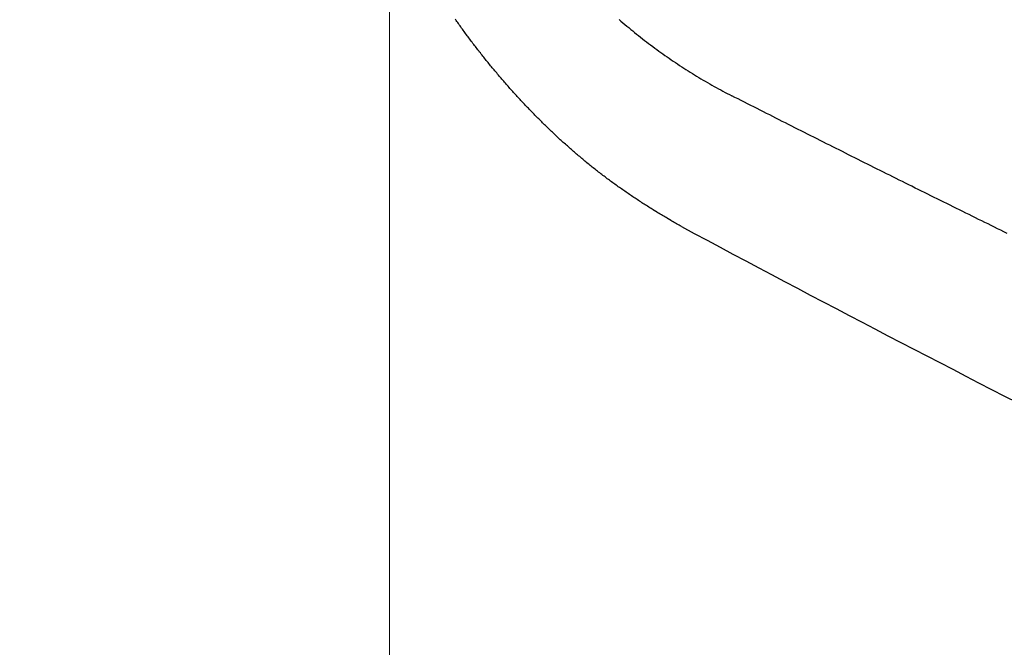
# Model space of a CAD drawing. Header units: millimetres. Extents: x -604189 to 881711, y -381903 to -7297.
# Tile 142 of 256: x -588136 to -588055, y -165063 to -165011. Entities that reach past the tile are written whole.
import ezdxf

# ---------------------------------------------------------------- set-up
doc = ezdxf.new("R2010")
doc.units = ezdxf.units.MM
doc.header["$LTSCALE"] = 100
doc.linetypes.add('0.5_0.5', pattern=[1, 0.5, -0.5])
doc.linetypes.add('ACAD_ISO04W100', pattern=[30.5, 24, -3, 0.5, -3])
doc.layers.get('Defpoints').update_dxf_attribs({"color": 30})
doc.layers.add('OPIS', color=7, linetype='Continuous')
doc.layers.add('strop osie', color=80, linetype='ACAD_ISO04W100', lineweight=5)
doc.styles.get("Standard").update_dxf_attribs({"font": 'romans.shx', "width": 0.5})
doc.dimstyles.new('1 50', dxfattribs={"dimtxt": 150, "dimasz": 80, "dimexe": 1, "dimexo": 1, "dimgap": 20, "dimtad": 1, "dimdec": 0, "dimlfac": 0.1, "dimtxsty": 'Standard', "dimblk": 'ARCHTICK', "dimcen": 200, "dimclrd": 2, "dimadec": 1, "dimazin": 0, "dimtfac": 1, "dimtdec": 0, "dimtmove": 0, "dimatfit": 3, "dimldrblk": 'ARCHTICK', "dimfxl": 120, "dimfxlon": 1, "dimtfill": 1, "dimarcsym": 0})

# ---------------------------------------------------------------- blocks, each defined once
blk = doc.blocks.new('_ArchTick')
at = {"layer": 'strop osie', "color": 0, "const_width": 0.15}
blk.add_lwpolyline([(-0.5, -0.5), (0.5, 0.5)], dxfattribs=at)
blk = doc.blocks.new('*D3294')
at = {"layer": 'Defpoints', "color": 0, "linetype": 'ByBlock', "lineweight": 5, "transparency": 16777216}
for p in [(-595783.126, -159420.303), (-593748.924, -159420.303), (-552118.935, -179940.303)]:
    blk.add_point(p, dxfattribs=at)
at = {"layer": 'OPIS', "color": 0, "linetype": 'Continuous', "lineweight": -2, "transparency": 16777216}
for p, q in [((-595723.126, -159420.303), (-595784.126, -159420.303)), ((-595723.126, -179940.303), (-595784.126, -179940.303))]:
    blk.add_line(p, q, dxfattribs=at)
at = {"layer": 'OPIS', "color": 2, "lineweight": -2, "transparency": 16777216}
blk.add_line((-595783.126, -179940.303), (-595783.126, -159420.303), dxfattribs=at)
at = {"layer": 'OPIS', "color": 2, "linetype": 'ByBlock', "lineweight": -2, "transparency": 16777216, "xscale": 80, "yscale": 80, "zscale": 80}
for p, rotation in [((-595783.126, -159420.303), 90), ((-595783.126, -179940.303), 270)]:
    blk.add_blockref('_ArchTick', p, dxfattribs=dict(at, rotation=rotation))
at = {"layer": 'OPIS', "color": 0, "linetype": 'ByBlock', "lineweight": 13, "transparency": 16777216, "insert": (-595878.126, -169680.303), "char_height": 150, "attachment_point": 5, "rotation": 90, "bg_fill": 3, "box_fill_scale": 1.1, "bg_fill_color": 256, "bg_fill_true_color": 13158600, "bg_fill_transparency": 0}
blk.add_mtext('2052', dxfattribs=at)

msp = doc.modelspace()

# ---------------------------------------------------------------- hatches: boundary and pattern name
at = {"layer": 'OPIS', "linetype": 'ByBlock', "lineweight": 15}
h = msp.add_hatch(dxfattribs=at)
h.set_pattern_fill('ANSI37', color=0, scale=80, angle=45)
h.set_pattern_definition([(90, (-306927.96, 32475.8), (-254, 0), []), (180, (-306927.96, 32475.8), (-3e-14, -254), [])])
edge = h.paths.add_edge_path()
edge.add_arc((-587934.086, -167378.931), 50, 0, 90)
edge.add_line((-587934.086, -167328.931), (-588139.086, -167328.93))
edge.add_arc((-588139.086, -167378.93), 50, 89.99957, 180)
edge.add_line((-588189.086, -167378.93), (-588189.086, -167822.93))
edge.add_arc((-588139.086, -167822.93), 50, 180, 270)
edge.add_line((-588139.086, -167872.93), (-587934.085, -167872.931))
edge.add_arc((-587934.086, -167822.931), 50, 270.00137, 360)
edge.add_line((-587884.086, -167822.931), (-587884.086, -167378.931))
edge = h.paths.add_edge_path()
edge.add_arc((-587934.086, -167378.931), 50, 0, 90)
edge.add_line((-587934.086, -167328.931), (-588139.086, -167328.93))
edge.add_arc((-588139.086, -167378.93), 50, 89.99957, 180)
edge.add_line((-588189.086, -167378.93), (-588189.086, -167822.93))
edge.add_arc((-588139.086, -167822.93), 50, 180, 270)
edge.add_line((-588139.086, -167872.93), (-587934.085, -167872.931))
edge.add_arc((-587934.086, -167822.931), 50, 270.00137, 360)
edge.add_line((-587884.086, -167822.931), (-587884.086, -167378.931))
edge = h.paths.add_edge_path()
edge.add_line((-588244.087, -167300.93), (-587769.086, -167300.93))
edge.add_line((-587769.086, -167300.93), (-587769.086, -167900.93))
edge.add_line((-587769.086, -167900.93), (-588243.789, -167900.93))
edge.add_arc((-588244.086, -167892.935), 8, 180, 272.12845, ccw=False)
edge.add_line((-588252.086, -167892.935), (-588252.086, -167308.93))
edge.add_arc((-588244.086, -167308.93), 8, 90.0036, 180, ccw=False)
h.paths.add_polyline_path([(-589864.932, -164217.829), (-589865.004, -164223.092), (-589865.079, -164228.355), (-589865.156, -164233.617), (-589865.235, -164238.88), (-589865.318, -164244.143), (-589865.402, -164249.406), (-589865.489, -164254.669), (-589865.579, -164259.931), (-589865.671, -164265.194), (-589865.766, -164270.457), (-589865.863, -164275.719), (-589865.962, -164280.982), (-589866.064, -164286.244), (-589866.169, -164291.506), (-589866.276, -164296.769), (-589866.386, -164302.031), (-589866.498, -164307.293), (-589866.613, -164312.556), (-589866.73, -164317.818), (-589866.85, -164323.08), (-589866.972, -164328.342), (-589867.097, -164333.604), (-589867.225, -164338.866), (-589867.355, -164344.127), (-589867.488, -164349.389), (-589867.623, -164354.651), (-589867.76, -164359.913), (-589867.901, -164365.174), (-589868.043, -164370.436), (-589868.189, -164375.697), (-589868.337, -164380.958), (-589868.487, -164386.22), (-589868.64, -164391.481), (-589868.795, -164396.742), (-589868.953, -164402.003), (-590219.489, -164402.003), (-590219.664, -164396.198), (-590219.835, -164390.392), (-590220.003, -164384.587), (-590220.168, -164378.781), (-590220.329, -164372.976), (-590220.488, -164367.17), (-590220.643, -164361.364), (-590220.796, -164355.558), (-590220.945, -164349.752), (-590221.092, -164343.946), (-590221.235, -164338.14), (-590221.375, -164332.334), (-590221.512, -164326.527), (-590221.646, -164320.721), (-590221.777, -164314.914), (-590221.904, -164309.108), (-590222.029, -164303.301), (-590222.151, -164297.495), (-590222.269, -164291.688), (-590222.385, -164285.881), (-590222.497, -164280.074), (-590222.606, -164274.267), (-590222.713, -164268.461), (-590222.816, -164262.653), (-590222.916, -164256.846), (-590223.014, -164251.039), (-590223.108, -164245.232), (-590223.199, -164239.425), (-590223.287, -164233.618), (-590223.372, -164227.81), (-590223.454, -164222.003), (-590223.533, -164216.196), (-590223.609, -164210.388), (-590223.682, -164204.581), (-590223.751, -164198.773), (-590223.818, -164192.966), (-590223.881, -164187.158), (-590223.941, -164181.35), (-590223.997, -164175.543), (-590224.051, -164169.735), (-590224.101, -164163.927), (-590224.147, -164158.12), (-590224.191, -164152.312), (-590224.231, -164146.504), (-590224.267, -164140.696), (-590224.301, -164134.888), (-590224.332, -164129.081), (-590224.361, -164123.273), (-590224.388, -164117.465), (-590224.413, -164111.657), (-590224.437, -164105.849), (-590224.459, -164100.041), (-590224.475, -164094.233), (-590224.48, -164088.425), (-590224.472, -164082.617), (-590224.448, -164076.809), (-590224.406, -164071.002), (-590224.347, -164065.194), (-590224.269, -164059.387), (-590224.171, -164053.58), (-590224.054, -164047.773), (-590223.917, -164041.967), (-590223.759, -164036.161), (-590223.581, -164030.356), (-590223.381, -164024.551), (-590223.159, -164018.747), (-590222.914, -164012.944), (-590222.642, -164007.143), (-590222.341, -164001.342), (-590222.009, -163995.544), (-590221.642, -163989.748), (-590221.238, -163983.954), (-590220.795, -163978.163), (-590220.304, -163972.376), (-590219.753, -163966.594), (-590219.129, -163960.82), (-590218.419, -163955.056), (-590217.605, -163949.306), (-590216.67, -163943.574), (-590215.596, -163937.865), (-590214.362, -163932.188), (-590212.941, -163926.557), (-590211.302, -163920.987), (-590209.416, -163915.495), (-590207.246, -163910.11), (-590204.744, -163904.869), (-590201.869, -163899.824), (-590198.582, -163895.036), (-590194.851, -163890.591), (-590190.671, -163886.563), (-590186.105, -163882.977), (-590181.224, -163879.833), (-590176.097, -163877.106), (-590170.784, -163874.761), (-590165.336, -163872.759), (-590159.785, -163871.064), (-590154.154, -163869.636), (-590148.468, -163868.44), (-590142.747, -163867.44), (-590137, -163866.603), (-590131.235, -163865.9), (-590125.458, -163865.297), (-590119.674, -163864.778), (-590113.884, -163864.334), (-590108.088, -163863.958), (-590102.289, -163863.646), (-590096.486, -163863.39), (-590090.681, -163863.186), (-590084.874, -163863.026), (-590079.068, -163862.906), (-590073.26, -163862.819), (-590067.453, -163862.761), (-590061.645, -163862.725), (-590055.837, -163862.707), (-590050.029, -163862.7), (-590044.221, -163862.698), (-590038.958, -163862.699), (-590033.694, -163862.704), (-590028.431, -163862.718), (-590023.167, -163862.744), (-590017.904, -163862.788), (-590012.641, -163862.852), (-590007.379, -163862.942), (-590002.117, -163863.062), (-589996.856, -163863.215), (-589991.596, -163863.407), (-589986.337, -163863.64), (-589981.081, -163863.919), (-589975.828, -163864.249), (-589970.579, -163864.634), (-589965.334, -163865.078), (-589960.096, -163865.587), (-589954.864, -163866.17), (-589949.645, -163866.847), (-589944.442, -163867.642), (-589939.263, -163868.578), (-589934.115, -163869.676), (-589929.013, -163870.965), (-589923.971, -163872.474), (-589919.009, -163874.23), (-589914.153, -163876.259), (-589909.436, -163878.591), (-589904.896, -163881.253), (-589900.585, -163884.268), (-589896.554, -163887.652), (-589892.857, -163891.394), (-589889.534, -163895.471), (-589886.574, -163899.824), (-589883.952, -163904.387), (-589881.64, -163909.114), (-589879.606, -163913.968), (-589877.817, -163918.918), (-589876.241, -163923.939), (-589874.854, -163929.016), (-589873.636, -163934.137), (-589872.564, -163939.29), (-589871.619, -163944.467), (-589870.784, -163949.663), (-589870.048, -163954.875), (-589869.397, -163960.099), (-589868.818, -163965.33), (-589868.302, -163970.568), (-589867.84, -163975.811), (-589867.421, -163981.058), (-589867.037, -163986.308), (-589866.685, -163991.559), (-589866.363, -163996.813), (-589866.067, -164002.068), (-589865.796, -164007.324), (-589865.549, -164012.582), (-589865.322, -164017.84), (-589865.116, -164023.1), (-589864.928, -164028.36), (-589864.759, -164033.621), (-589864.607, -164038.882), (-589864.472, -164044.144), (-589864.354, -164049.406), (-589864.252, -164054.668), (-589864.166, -164059.931), (-589864.096, -164065.194), (-589864.041, -164070.457), (-589864.001, -164075.72), (-589863.976, -164080.984), (-589863.964, -164086.247), (-589863.964, -164091.51), (-589863.974, -164096.774), (-589863.991, -164102.037), (-589864.012, -164107.301), (-589864.034, -164112.564), (-589864.057, -164117.828), (-589864.081, -164123.091), (-589864.107, -164128.354), (-589864.135, -164133.618), (-589864.165, -164138.881), (-589864.197, -164144.144), (-589864.232, -164149.408), (-589864.269, -164154.671), (-589864.31, -164159.934), (-589864.353, -164165.198), (-589864.399, -164170.461), (-589864.447, -164175.724), (-589864.498, -164180.987), (-589864.552, -164186.25), (-589864.609, -164191.513), (-589864.668, -164196.777), (-589864.73, -164202.04), (-589864.795, -164207.303), (-589864.862, -164212.566)])
h.paths.add_polyline_path([(-590463.924, -164407.051), (-587763.924, -164407.051), (-587763.924, -162910.783), (-590463.924, -162910.783)])
h.paths.add_polyline_path([(-590295.717, -164839.225), (-590289.91, -164839.127), (-590284.103, -164839.033), (-590278.295, -164838.942), (-590272.488, -164838.854), (-590266.681, -164838.769), (-590260.873, -164838.687), (-590255.066, -164838.608), (-590249.259, -164838.532), (-590243.451, -164838.459), (-590237.644, -164838.39), (-590231.836, -164838.323), (-590226.028, -164838.26), (-590220.221, -164838.2), (-590214.413, -164838.144), (-590208.605, -164838.09), (-590202.798, -164838.04), (-590196.99, -164837.994), (-590191.182, -164837.95), (-590185.374, -164837.91), (-590179.567, -164837.874), (-590173.759, -164837.84), (-590167.951, -164837.809), (-590162.143, -164837.78), (-590156.335, -164837.753), (-590150.527, -164837.728), (-590144.719, -164837.704), (-590138.912, -164837.682), (-590133.104, -164837.666), (-590127.296, -164837.661), (-590121.488, -164837.669), (-590115.68, -164837.693), (-590109.872, -164837.735), (-590104.065, -164837.794), (-590098.257, -164837.872), (-590092.45, -164837.97), (-590086.643, -164838.087), (-590080.837, -164838.224), (-590075.031, -164838.382), (-590069.226, -164838.56), (-590063.422, -164838.76), (-590057.618, -164838.982), (-590051.815, -164839.227), (-590046.013, -164839.499), (-590040.213, -164839.8), (-590034.415, -164840.132), (-590028.618, -164840.499), (-590022.825, -164840.903), (-590017.034, -164841.346), (-590011.246, -164841.837), (-590005.465, -164842.388), (-589999.691, -164843.012), (-589993.927, -164843.722), (-589988.176, -164844.536), (-589982.444, -164845.471), (-589976.736, -164846.545), (-589971.059, -164847.779), (-589965.428, -164849.2), (-589959.858, -164850.839), (-589954.366, -164852.725), (-589948.98, -164854.895), (-589943.739, -164857.397), (-589938.694, -164860.272), (-589933.906, -164863.559), (-589929.462, -164867.29), (-589925.433, -164871.47), (-589921.847, -164876.036), (-589918.704, -164880.917), (-589915.976, -164886.044), (-589913.631, -164891.357), (-589911.63, -164896.805), (-589909.934, -164902.356), (-589908.507, -164907.987), (-589907.31, -164913.673), (-589906.31, -164919.394), (-589905.474, -164925.141), (-589904.77, -164930.906), (-589904.168, -164936.683), (-589903.648, -164942.467), (-589903.204, -164948.257), (-589902.829, -164954.053), (-589902.516, -164959.852), (-589902.261, -164965.655), (-589902.056, -164971.46), (-589901.897, -164977.267), (-589901.776, -164983.073), (-589901.69, -164988.881), (-589901.631, -164994.688), (-589901.596, -165000.496), (-589901.577, -165006.304), (-589901.57, -165012.112), (-589901.569, -165017.92), (-589901.57, -165023.183), (-589901.575, -165028.447), (-589901.588, -165033.71), (-589901.615, -165038.974), (-589901.658, -165044.237), (-589901.723, -165049.5), (-589901.813, -165054.762), (-589901.932, -165060.024), (-589902.086, -165065.285), (-589902.277, -165070.545), (-589902.51, -165075.804), (-589902.79, -165081.06), (-589903.119, -165086.313), (-589903.504, -165091.562), (-589903.949, -165096.807), (-589904.458, -165102.045), (-589905.04, -165107.276), (-589905.717, -165112.496), (-589906.513, -165117.699), (-589907.448, -165122.878), (-589908.547, -165128.026), (-589909.836, -165133.128), (-589911.345, -165138.17), (-589913.1, -165143.132), (-589915.129, -165147.988), (-589917.461, -165152.705), (-589920.123, -165157.245), (-589923.139, -165161.556), (-589926.522, -165165.587), (-589930.265, -165169.284), (-589934.342, -165172.607), (-589938.694, -165175.567), (-589943.257, -165178.189), (-589947.985, -165180.501), (-589952.838, -165182.535), (-589957.788, -165184.324), (-589962.81, -165185.9), (-589967.887, -165187.287), (-589973.007, -165188.505), (-589978.16, -165189.577), (-589983.337, -165190.522), (-589988.534, -165191.357), (-589993.746, -165192.093), (-589998.969, -165192.744), (-590004.201, -165193.323), (-590009.439, -165193.839), (-590014.682, -165194.301), (-590019.929, -165194.72), (-590025.178, -165195.104), (-590030.43, -165195.456), (-590035.683, -165195.778), (-590040.938, -165196.074), (-590046.195, -165196.345), (-590051.452, -165196.592), (-590056.711, -165196.819), (-590061.97, -165197.025), (-590067.23, -165197.213), (-590072.491, -165197.382), (-590077.752, -165197.534), (-590083.014, -165197.669), (-590088.276, -165197.787), (-590093.539, -165197.889), (-590098.801, -165197.975), (-590104.064, -165198.045), (-590109.327, -165198.1), (-590114.591, -165198.14), (-590119.854, -165198.165), (-590125.118, -165198.177), (-590130.381, -165198.177), (-590135.644, -165198.167), (-590140.908, -165198.15), (-590146.171, -165198.129), (-590151.435, -165198.107), (-590156.698, -165198.084), (-590161.961, -165198.06), (-590167.225, -165198.034), (-590172.488, -165198.006), (-590177.752, -165197.976), (-590183.015, -165197.944), (-590188.278, -165197.909), (-590193.541, -165197.872), (-590198.805, -165197.831), (-590204.068, -165197.788), (-590209.331, -165197.742), (-590214.594, -165197.694), (-590219.858, -165197.643), (-590225.121, -165197.589), (-590230.384, -165197.532), (-590235.647, -165197.473), (-590240.91, -165197.411), (-590246.173, -165197.346), (-590251.436, -165197.279), (-590256.699, -165197.209), (-590261.962, -165197.137), (-590267.225, -165197.062), (-590272.488, -165196.985), (-590277.751, -165196.906), (-590283.014, -165196.823), (-590288.276, -165196.739), (-590293.539, -165196.652), (-590298.802, -165196.562), (-590304.064, -165196.47), (-590309.327, -165196.375), (-590314.59, -165196.278), (-590319.852, -165196.179), (-590325.115, -165196.077), (-590330.377, -165195.972), (-590335.639, -165195.865), (-590340.902, -165195.755), (-590346.164, -165195.643), (-590351.426, -165195.528), (-590356.688, -165195.411), (-590361.95, -165195.291), (-590367.212, -165195.169), (-590372.474, -165195.044), (-590377.736, -165194.916), (-590382.998, -165194.786), (-590388.26, -165194.653), (-590393.521, -165194.518), (-590398.783, -165194.381), (-590404.045, -165194.24), (-590409.306, -165194.098), (-590414.568, -165193.952), (-590419.829, -165193.804), (-590425.09, -165193.654), (-590430.351, -165193.501), (-590435.613, -165193.346), (-590440.874, -165193.188), (-590440.874, -164842.652), (-590435.068, -164842.477), (-590429.263, -164842.306), (-590423.457, -164842.138), (-590417.652, -164841.973), (-590411.846, -164841.812), (-590406.04, -164841.653), (-590400.235, -164841.498), (-590394.429, -164841.345), (-590388.623, -164841.196), (-590382.817, -164841.049), (-590377.01, -164840.906), (-590371.204, -164840.766), (-590365.398, -164840.629), (-590359.591, -164840.495), (-590353.785, -164840.364), (-590347.978, -164840.237), (-590342.172, -164840.112), (-590336.365, -164839.99), (-590330.558, -164839.872), (-590324.752, -164839.756), (-590318.945, -164839.644), (-590313.138, -164839.535), (-590307.331, -164839.428), (-590301.524, -164839.325)])
edge = h.paths.add_edge_path()
edge.add_arc((-590093.924, -162268.543), 50, 0, 90.00043)
edge.add_line((-590093.924, -162218.543), (-590298.924, -162218.545))
edge.add_arc((-590298.924, -162268.545), 50, 90.00087, 180)
edge.add_line((-590348.924, -162268.545), (-590348.924, -162712.545))
edge.add_arc((-590298.924, -162712.545), 50, 180, 270.00224)
edge.add_line((-590298.922, -162762.545), (-590093.923, -162762.543))
edge.add_arc((-590093.924, -162712.543), 50, 270.00087, 360)
edge.add_line((-590043.924, -162712.543), (-590043.924, -162268.543))
edge = h.paths.add_edge_path()
edge.add_arc((-590093.924, -161668.543), 50, 0, 90.00043)
edge.add_line((-590093.924, -161618.543), (-590298.924, -161618.545))
edge.add_arc((-590298.924, -161668.545), 50, 90.00087, 180)
edge.add_line((-590348.924, -161668.545), (-590348.924, -162112.545))
edge.add_arc((-590298.924, -162112.545), 50, 180, 270.00224)
edge.add_line((-590298.922, -162162.545), (-590093.923, -162162.543))
edge.add_arc((-590093.924, -162112.543), 50, 270.00087, 360)
edge.add_line((-590043.924, -162112.543), (-590043.924, -161668.543))
h.paths.add_polyline_path([(-590463.924, -162790.543), (-587763.924, -162790.543), (-587763.924, -161590.543), (-590463.924, -161590.543)])
edge = h.paths.add_edge_path()
edge.add_arc((-588139.086, -168270.003), 50, 89.99957, 180)
edge.add_line((-588189.086, -168270.003), (-588189.086, -168714.003))
edge.add_arc((-588139.086, -168714.003), 50, 180, 270)
edge.add_line((-588139.086, -168764.003), (-587934.085, -168764.004))
edge.add_arc((-587934.086, -168714.004), 50, 270.00137, 360)
edge.add_line((-587884.086, -168714.004), (-587884.086, -168270.004))
edge.add_arc((-587934.086, -168270.004), 50, 0, 90)
edge.add_line((-587934.086, -168220.004), (-588139.086, -168220.003))
edge = h.paths.add_edge_path()
edge.add_arc((-587934.086, -169161.078), 50, 0, 90)
edge.add_line((-587934.086, -169111.078), (-588139.086, -169111.076))
edge.add_arc((-588139.086, -169161.076), 50, 89.99957, 180)
edge.add_line((-588189.086, -169161.076), (-588189.086, -169605.076))
edge.add_arc((-588139.086, -169605.076), 50, 180, 270)
edge.add_line((-588139.086, -169655.076), (-587934.085, -169655.078))
edge.add_arc((-587934.086, -169605.078), 50, 270.00137, 360)
edge.add_line((-587884.086, -169605.078), (-587884.086, -169161.078))
edge = h.paths.add_edge_path()
edge.add_arc((-588139.086, -170052.15), 50, 89.99957, 180)
edge.add_line((-588189.086, -170052.15), (-588189.086, -170496.15))
edge.add_arc((-588139.086, -170496.15), 50, 180, 270)
edge.add_line((-588139.086, -170546.15), (-587934.085, -170546.151))
edge.add_arc((-587934.086, -170496.151), 50, 270.00137, 360)
edge.add_line((-587884.086, -170496.151), (-587884.086, -170052.151))
edge.add_arc((-587934.086, -170052.151), 50, 0, 90)
edge.add_line((-587934.086, -170002.151), (-588139.086, -170002.15))
edge = h.paths.add_edge_path()
edge.add_arc((-588139.086, -170943.223), 50, 89.99957, 180)
edge.add_line((-588189.086, -170943.223), (-588189.086, -171387.223))
edge.add_arc((-588139.086, -171387.223), 50, 180, 270)
edge.add_line((-588139.086, -171437.223), (-587934.085, -171437.224))
edge.add_arc((-587934.086, -171387.224), 50, 270.00137, 360)
edge.add_line((-587884.086, -171387.224), (-587884.086, -170943.224))
edge.add_arc((-587934.086, -170943.224), 50, 0, 90)
edge.add_line((-587934.086, -170893.224), (-588139.086, -170893.223))
h.paths.add_polyline_path([(-587763.924, -164527.291), (-590463.924, -164527.291), (-590463.924, -171970.3), (-587763.924, -171970.3)])

# ---------------------------------------------------------------- next in the draw order: dimensions: what is measured, and where the dimension line sits
at = {"layer": 'OPIS', "color": 0, "linetype": 'ByBlock', "lineweight": 13}
dim = msp.add_linear_dim(base=(-595783.126, -159420.303), p1=(-552118.935, -179940.303), p2=(-593748.924, -159420.303), angle=90, dimstyle='1 50', override={"dimtmove": 1, "dimfxl": 60, "dimarcsym": 1}, dxfattribs=at)
dim.commit()
dim.dimension.update_dxf_attribs({"geometry": '*D3294', "text_midpoint": (-595878.126, -169680.303)})

# ---------------------------------------------------------------- next in the draw order: hatches: boundary and pattern name
at = {"layer": 'OPIS', "linetype": '0.5_0.5', "lineweight": 13}
h = msp.add_hatch(dxfattribs=at)
h.set_pattern_fill('ANSI37', color=0, scale=130)
h.set_pattern_definition([(45, (-597218.54, 256668.8), (-291.85832, 291.85832), []), (135, (-597218.54, 256668.8), (-291.85832, -291.85832), [])])
edge = h.paths.add_edge_path(flags=16)
edge.add_line((-570958.916, -168985.281), (-571058.916, -168985.281))
edge.add_line((-571058.916, -168985.281), (-572598.916, -168985.281))
edge.add_line((-572598.916, -168985.281), (-572598.915, -170470.3))
edge.add_line((-572598.915, -170470.3), (-570825.763, -170470.3))
edge.add_arc((-570508.916, -170339.099), 342.937, 180, 202.49364, ccw=False)
edge.add_arc((-570508.916, -170339.099), 342.937, 90, 180, ccw=False)
edge.add_line((-570508.916, -169996.163), (-570508.916, -169764.704))
edge.add_arc((-570058.916, -168985.281), 900, 180, 240, ccw=False)
edge = h.paths.add_edge_path(flags=17)
edge.add_line((-569358.915, -170085.281), (-569358.916, -168985.281))
edge.add_line((-569358.916, -168985.281), (-569358.917, -168985.281))
edge.add_line((-569358.917, -168985.281), (-569958.916, -168985.281))
edge.add_line((-569958.916, -168985.281), (-570058.916, -168985.281))
edge.add_line((-570058.916, -168985.281), (-570058.916, -168925.281))
edge.add_line((-570058.916, -168925.281), (-569958.916, -168925.281))
edge.add_line((-569958.916, -168925.281), (-569958.916, -168865.281))
edge.add_line((-569958.916, -168865.281), (-569358.916, -168865.281))
edge.add_line((-569358.916, -168865.281), (-569358.917, -166865.281))
edge.add_line((-569358.917, -166865.281), (-574098.917, -166865.286))
edge.add_line((-574098.917, -166865.286), (-574098.914, -171970.3))
edge.add_line((-574098.914, -171970.3), (-572608.913, -171970.3))
edge.add_line((-572608.913, -171970.3), (-571504.913, -170590.3))
edge.add_line((-571504.913, -170590.3), (-572718.915, -170590.3))
edge.add_line((-572718.915, -170590.3), (-572718.916, -168865.281))
edge.add_line((-572718.916, -168865.281), (-571058.916, -168865.281))
edge.add_line((-571058.916, -168865.281), (-571058.916, -168925.281))
edge.add_line((-571058.916, -168925.281), (-570958.916, -168925.281))
edge.add_line((-570958.916, -168925.281), (-570958.916, -168985.281))
edge.add_arc((-570058.916, -168985.281), 900, 180, 240)
edge.add_line((-570508.916, -169764.704), (-570508.916, -169996.163))
edge.add_arc((-570508.916, -170339.099), 342.937, 0, 90, ccw=False)
edge.add_arc((-570508.916, -170339.099), 342.937, 208.97989, 360, ccw=False)
edge.add_line((-570808.913, -170505.253), (-570808.913, -171171.086))
edge.add_arc((-570808.913, -171220.3), 49.214, 0, 90, ccw=False)
edge.add_arc((-570808.913, -171220.3), 49.214, 270, 360, ccw=False)
edge.add_line((-570808.913, -171269.514), (-570808.913, -171970.3))
edge.add_line((-570808.913, -171970.3), (-569358.914, -171970.3))
edge.add_line((-569358.914, -171970.3), (-569358.915, -170085.281))
h.paths.add_polyline_path([(-561118.924, -159870.303), (-590334.655, -159870.303), (-590334.655, -161470.303), (-562318.924, -161470.303), (-562318.924, -172095.292), (-561118.924, -172095.291), (-561118.924, -168350.303), (-552073.919, -168350.303), (-552073.92, -167150.303), (-561118.924, -167150.303)])
h.paths.add_polyline_path([(-572856.927, -169813.68), (-569451.07, -169813.68), (-569451.07, -169408.68), (-572856.927, -169408.68)], flags=16)

# ---------------------------------------------------------------- next in the draw order: linework, layer by layer
at = {"color": 0, "linetype": 'ByBlock'}
msp.add_lwpolyline([(-588081.663, -165028.49, 0.013056), (-588012.756, -165063.236)], format="xyb", dxfattribs=at)
at = {"color": 0}
for points in [[(-588081.668, -165028.488, 0), (-588081.766, -165028.428, 0), (-588081.864, -165028.378, 0), (-588081.961, -165028.318, 0), (-588082.059, -165028.268, 0), (-588082.156, -165028.208, 0), (-588082.254, -165028.158, 0), (-588082.351, -165028.098, 0), (-588082.448, -165028.048, 0), (-588082.545, -165027.988, 0), (-588082.642, -165027.928, 0), (-588082.739, -165027.878, 0), (-588082.835, -165027.818, 0), (-588082.932, -165027.758, 0), (-588083.029, -165027.708, 0), (-588083.125, -165027.648, 0), (-588083.221, -165027.588, 0), (-588083.318, -165027.528, 0), (-588083.414, -165027.478, 0), (-588083.51, -165027.418, 0), (-588083.605, -165027.358, 0), (-588083.701, -165027.298, 0), (-588083.797, -165027.238, 0), (-588083.892, -165027.188, 0), (-588083.988, -165027.128, 0), (-588084.083, -165027.068, 0), (-588084.178, -165027.008, 0), (-588084.273, -165026.948, 0), (-588084.368, -165026.888, 0), (-588084.463, -165026.828, 0), (-588084.558, -165026.768, 0), (-588084.653, -165026.708, 0), (-588084.747, -165026.648, 0), (-588084.841, -165026.588, 0), (-588084.936, -165026.528, 0), (-588085.03, -165026.468, 0), (-588085.124, -165026.408, 0), (-588085.218, -165026.338, 0), (-588085.311, -165026.278, 0), (-588085.405, -165026.218, 0), (-588085.498, -165026.158, 0), (-588085.592, -165026.098, 0), (-588085.685, -165026.038, 0), (-588085.778, -165025.968, 0), (-588085.871, -165025.908, 0), (-588085.964, -165025.848, 0), (-588086.057, -165025.778, 0), (-588086.149, -165025.718, 0), (-588086.241, -165025.658, 0), (-588086.334, -165025.588, 0), (-588086.426, -165025.528, 0), (-588086.518, -165025.468, 0), (-588086.61, -165025.398, 0), (-588086.701, -165025.338, 0), (-588086.793, -165025.268, 0), (-588086.884, -165025.208, 0), (-588086.976, -165025.138, 0), (-588087.067, -165025.078, 0), (-588087.158, -165025.008, 0), (-588087.249, -165024.948, 0), (-588087.339, -165024.878, 0), (-588087.43, -165024.808, 0), (-588087.52, -165024.748, 0), (-588087.61, -165024.678, 0), (-588087.7, -165024.608, 0), (-588087.79, -165024.548, 0), (-588087.88, -165024.478, 0), (-588087.97, -165024.408, 0), (-588088.059, -165024.348, 0), (-588088.148, -165024.278, 0), (-588088.237, -165024.208, 0), (-588088.326, -165024.138, 0), (-588088.415, -165024.068, 0), (-588088.504, -165023.998, 0), (-588088.592, -165023.938, 0), (-588088.681, -165023.868, 0), (-588088.769, -165023.798, 0), (-588088.857, -165023.728, 0), (-588088.945, -165023.658, 0), (-588089.032, -165023.588, 0), (-588089.12, -165023.518, 0), (-588089.207, -165023.448, 0), (-588089.294, -165023.378, 0), (-588089.381, -165023.308, 0), (-588089.468, -165023.238, 0), (-588089.555, -165023.168, 0), (-588089.641, -165023.088, 0), (-588089.728, -165023.018, 0), (-588089.814, -165022.948, 0), (-588089.9, -165022.878, 0), (-588089.986, -165022.808, 0), (-588090.072, -165022.728, 0), (-588090.157, -165022.658, 0), (-588090.243, -165022.588, 0), (-588090.328, -165022.518, 0), (-588090.413, -165022.438, 0), (-588090.498, -165022.368, 0), (-588090.583, -165022.298, 0), (-588090.668, -165022.218, 0), (-588090.752, -165022.148, 0), (-588090.836, -165022.078, 0), (-588090.92, -165021.998, 0), (-588091.004, -165021.928, 0), (-588091.088, -165021.848, 0), (-588091.172, -165021.778, 0), (-588091.255, -165021.698, 0), (-588091.339, -165021.628, 0), (-588091.422, -165021.548, 0), (-588091.505, -165021.478, 0), (-588091.588, -165021.398, 0), (-588091.671, -165021.328, 0), (-588091.753, -165021.248, 0), (-588091.835, -165021.178, 0), (-588091.918, -165021.098, 0), (-588092, -165021.018, 0), (-588092.082, -165020.948, 0), (-588092.163, -165020.868, 0), (-588092.245, -165020.788, 0), (-588092.326, -165020.718, 0), (-588092.408, -165020.638, 0), (-588092.489, -165020.558, 0), (-588092.57, -165020.478, 0), (-588092.65, -165020.408, 0), (-588092.731, -165020.328, 0), (-588092.811, -165020.248, 0), (-588092.892, -165020.168, 0), (-588092.972, -165020.088, 0), (-588093.052, -165020.018, 0), (-588093.131, -165019.938, 0), (-588093.211, -165019.858, 0), (-588093.291, -165019.778, 0), (-588093.37, -165019.698, 0), (-588093.449, -165019.618, 0), (-588093.528, -165019.538, 0), (-588093.607, -165019.458, 0), (-588093.686, -165019.378, 0), (-588093.764, -165019.298, 0), (-588093.842, -165019.218, 0), (-588093.921, -165019.138, 0), (-588093.999, -165019.058, 0), (-588094.077, -165018.978, 0), (-588094.154, -165018.898, 0), (-588094.232, -165018.818, 0), (-588094.309, -165018.738, 0), (-588094.387, -165018.658, 0), (-588094.464, -165018.578, 0), (-588094.541, -165018.498, 0), (-588094.618, -165018.408, 0), (-588094.694, -165018.328, 0), (-588094.771, -165018.248, 0), (-588094.847, -165018.168, 0), (-588094.923, -165018.088, 0), (-588095, -165017.998, 0), (-588095.076, -165017.918, 0), (-588095.151, -165017.838, 0), (-588095.227, -165017.758, 0), (-588095.303, -165017.668, 0), (-588095.378, -165017.588, 0), (-588095.453, -165017.508, 0), (-588095.528, -165017.428, 0), (-588095.603, -165017.338, 0), (-588095.678, -165017.258, 0), (-588095.753, -165017.178, 0), (-588095.828, -165017.088, 0), (-588095.902, -165017.008, 0), (-588095.976, -165016.918, 0), (-588096.051, -165016.838, 0), (-588096.125, -165016.758, 0), (-588096.199, -165016.668, 0), (-588096.272, -165016.588, 0), (-588096.346, -165016.498, 0), (-588096.419, -165016.418, 0), (-588096.493, -165016.328, 0), (-588096.566, -165016.248, 0), (-588096.639, -165016.158, 0), (-588096.712, -165016.078, 0), (-588096.784, -165015.988, 0), (-588096.857, -165015.908, 0), (-588096.929, -165015.818, 0), (-588097.002, -165015.738, 0), (-588097.074, -165015.648, 0), (-588097.146, -165015.568, 0), (-588097.217, -165015.478, 0), (-588097.289, -165015.388, 0), (-588097.36, -165015.308, 0), (-588097.432, -165015.218, 0), (-588097.503, -165015.138, 0), (-588097.574, -165015.048, 0), (-588097.645, -165014.958, 0), (-588097.715, -165014.878, 0), (-588097.786, -165014.788, 0), (-588097.856, -165014.698, 0), (-588097.926, -165014.608, 0), (-588097.996, -165014.528, 0), (-588098.066, -165014.438, 0), (-588098.135, -165014.348, 0), (-588098.205, -165014.258, 0), (-588098.274, -165014.168, 0), (-588098.343, -165014.088, 0), (-588098.412, -165013.998, 0), (-588098.481, -165013.908, 0), (-588098.549, -165013.818, 0), (-588098.618, -165013.728, 0), (-588098.686, -165013.638, 0), (-588098.754, -165013.548, 0), (-588098.822, -165013.468, 0), (-588098.89, -165013.378, 0), (-588098.957, -165013.288, 0), (-588099.025, -165013.198, 0), (-588099.092, -165013.108, 0), (-588099.159, -165013.018, 0), (-588099.226, -165012.928, 0), (-588099.293, -165012.838, 0), (-588099.359, -165012.748, 0), (-588099.426, -165012.658, 0), (-588099.492, -165012.568, 0), (-588099.558, -165012.478, 0), (-588099.624, -165012.388, 0), (-588099.69, -165012.298, 0), (-588099.756, -165012.208, 0), (-588099.821, -165012.108, 0), (-588099.886, -165012.018, 0), (-588099.951, -165011.928, 0), (-588100.016, -165011.838, 0), (-588100.081, -165011.748, 0), (-588100.146, -165011.658, 0), (-588100.211, -165011.568, 0), (-588100.275, -165011.478, 0), (-588100.339, -165011.378, 0)], [(-588086.818, -165011.398, 0), (-588086.659, -165011.538, 0), (-588086.499, -165011.678, 0), (-588086.339, -165011.808, 0), (-588086.178, -165011.948, 0), (-588086.017, -165012.078, 0), (-588085.855, -165012.218, 0), (-588085.693, -165012.348, 0), (-588085.53, -165012.478, 0), (-588085.366, -165012.608, 0), (-588085.202, -165012.738, 0), (-588085.038, -165012.868, 0), (-588084.873, -165012.998, 0), (-588084.707, -165013.128, 0), (-588084.541, -165013.258, 0), (-588084.375, -165013.378, 0), (-588084.207, -165013.508, 0), (-588084.04, -165013.638, 0), (-588083.872, -165013.758, 0), (-588083.703, -165013.878, 0), (-588083.534, -165014.008, 0), (-588083.364, -165014.128, 0), (-588083.194, -165014.248, 0), (-588083.024, -165014.368, 0), (-588082.853, -165014.488, 0), (-588082.681, -165014.608, 0), (-588082.509, -165014.728, 0), (-588082.337, -165014.848, 0), (-588082.164, -165014.958, 0), (-588081.99, -165015.078, 0), (-588081.816, -165015.198, 0), (-588081.642, -165015.308, 0), (-588081.467, -165015.418, 0), (-588081.291, -165015.538, 0), (-588081.116, -165015.648, 0), (-588080.939, -165015.758, 0), (-588080.762, -165015.868, 0), (-588080.585, -165015.978, 0), (-588080.408, -165016.088, 0), (-588080.229, -165016.198, 0), (-588080.051, -165016.298, 0), (-588079.872, -165016.408, 0), (-588079.692, -165016.508, 0), (-588079.512, -165016.618, 0), (-588079.332, -165016.718, 0), (-588079.151, -165016.818, 0), (-588078.97, -165016.928, 0), (-588078.788, -165017.028, 0), (-588078.606, -165017.128, 0), (-588078.423, -165017.218, 0), (-588078.24, -165017.318, 0), (-588078.057, -165017.418, 0), (-588077.873, -165017.518, 0), (-588077.689, -165017.608, 0), (-588077.504, -165017.708, 0)], [(-588054.757, -165029.068, 0), (-588055.019, -165028.938, 0), (-588055.282, -165028.808, 0), (-588055.544, -165028.678, 0), (-588055.806, -165028.548, 0), (-588056.069, -165028.418, 0), (-588056.331, -165028.288, 0), (-588056.593, -165028.168, 0), (-588056.855, -165028.038, 0), (-588057.118, -165027.908, 0), (-588057.38, -165027.778, 0), (-588057.642, -165027.648, 0), (-588057.904, -165027.518, 0), (-588058.166, -165027.388, 0), (-588058.428, -165027.258, 0), (-588058.69, -165027.128, 0), (-588058.952, -165026.998, 0), (-588059.214, -165026.868, 0), (-588059.476, -165026.738, 0), (-588059.738, -165026.608, 0), (-588060, -165026.478, 0), (-588060.262, -165026.348, 0), (-588060.524, -165026.218, 0), (-588060.786, -165026.088, 0), (-588061.048, -165025.958, 0), (-588061.31, -165025.828, 0), (-588061.571, -165025.698, 0), (-588061.833, -165025.578, 0), (-588062.095, -165025.448, 0), (-588062.357, -165025.318, 0), (-588062.619, -165025.178, 0), (-588062.88, -165025.048, 0), (-588063.142, -165024.918, 0), (-588063.404, -165024.788, 0), (-588063.665, -165024.658, 0), (-588063.927, -165024.528, 0), (-588064.188, -165024.398, 0), (-588064.45, -165024.268, 0), (-588064.712, -165024.138, 0), (-588064.973, -165024.008, 0), (-588065.235, -165023.878, 0), (-588065.496, -165023.748, 0), (-588065.758, -165023.618, 0), (-588066.019, -165023.488, 0), (-588066.281, -165023.358, 0), (-588066.542, -165023.228, 0), (-588066.803, -165023.098, 0), (-588067.065, -165022.968, 0), (-588067.326, -165022.838, 0), (-588067.587, -165022.708, 0), (-588067.849, -165022.568, 0), (-588068.11, -165022.438, 0), (-588068.371, -165022.308, 0), (-588068.633, -165022.178, 0), (-588068.894, -165022.048, 0), (-588069.155, -165021.918, 0), (-588069.416, -165021.788, 0), (-588069.677, -165021.658, 0), (-588069.939, -165021.528, 0), (-588070.2, -165021.398, 0), (-588070.461, -165021.258, 0), (-588070.722, -165021.128, 0), (-588070.983, -165020.998, 0), (-588071.244, -165020.868, 0), (-588071.505, -165020.738, 0), (-588071.766, -165020.608, 0), (-588072.027, -165020.478, 0), (-588072.288, -165020.338, 0), (-588072.549, -165020.208, 0), (-588072.81, -165020.078, 0), (-588073.071, -165019.948, 0), (-588073.332, -165019.818, 0), (-588073.593, -165019.688, 0), (-588073.854, -165019.548, 0), (-588074.114, -165019.418, 0), (-588074.375, -165019.288, 0), (-588074.636, -165019.158, 0), (-588074.897, -165019.028, 0), (-588075.158, -165018.888, 0), (-588075.418, -165018.758, 0), (-588075.679, -165018.628, 0), (-588075.94, -165018.498, 0), (-588076.201, -165018.368, 0), (-588076.461, -165018.228, 0), (-588076.722, -165018.098, 0), (-588076.983, -165017.968, 0), (-588077.243, -165017.838, 0), (-588077.504, -165017.708, 0)]]:
    msp.add_polyline3d(points, dxfattribs=at)

doc.saveas('drawing.dxf')
